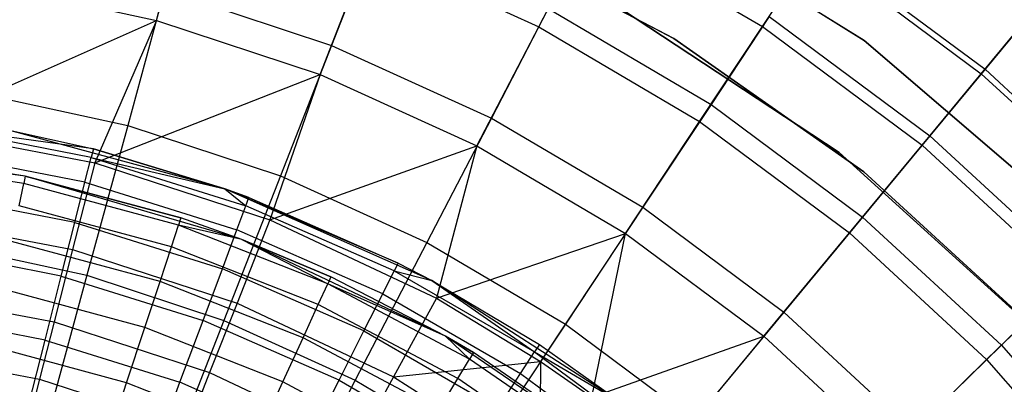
# Model space of a CAD drawing. Extents: x 0.1 to 16.1, y -3 to 3.
# Tile 57 of 65: x 8.496 to 9.91, y 1.722 to 2.245. Entities that reach past the tile are written whole.
import ezdxf

# ---------------------------------------------------------------- set-up
doc = ezdxf.new("R2010")
doc.units = 0
doc.header["$LTSCALE"] = 2.54
doc.layers.get('0').update_dxf_attribs({"color": 13, "linetype": 'CONTINUOUS'})

# ---------------------------------------------------------------- blocks, each defined once
blk = doc.blocks.new('DROPS_WOOD_D_PM_STL')
at = {"color": 0}
for p, q in [((9.3606, 2.4336, 213.1031), (9.709, 2.2156, 213.1031)), ((9.709, 2.2156, 220.7031), (9.3606, 2.4336, 220.7031)), ((9.3606, 2.4336, 213.1031), (9.709, 2.2156, 213.1031)), ((9.709, 2.2156, 220.7031), (9.3606, 2.4336, 220.7031)), ((8.6921, 2.2445, 7.3652), (8.7428, 2.4305, 7.0318)), ((8.6921, 2.2445, 7.3652), (8.7428, 2.4305, 7.0318)), ((9.2416, 2.2354, 7.0318), (9.317, 2.3806, 6.6831)), ((9.2416, 2.2354, 7.0318), (9.317, 2.3806, 6.6831)), ((9.317, 2.3806, 6.6831), (9.563, 2.2356, 6.6831)), ((9.317, 2.3806, 6.6831), (9.563, 2.2356, 6.6831)), ((9.0082, 2.3738, 3.487), (8.9436, 2.2086, 3.2461)), ((9.0082, 2.3738, 3.487), (8.9436, 2.2086, 3.2461)), ((9.4357, 2.2186, 213.3831), (9.1409, 2.3737, 213.3831)), ((9.1409, 2.3737, 213.3031), (9.4357, 2.2186, 213.3031)), ((9.4357, 2.2186, 213.3831), (9.1409, 2.3737, 213.3831)), ((9.1409, 2.3737, 213.3031), (9.4357, 2.2186, 213.3031)), ((9.4357, 2.2186, 220.7031), (9.1409, 2.3737, 220.7031)), ((9.6413, 2.3536, 4.0169), (9.8827, 2.1743, 4.0169)), ((9.6413, 2.3536, 4.0169), (9.8827, 2.1743, 4.0169)), ((8.9272, 2.1668, 7.3652), (8.9974, 2.3462, 7.0318)), ((8.9272, 2.1668, 7.3652), (8.9974, 2.3462, 7.0318)), ((8.9974, 2.3462, 7.0318), (9.2416, 2.2354, 7.0318)), ((8.9974, 2.3462, 7.0318), (9.2416, 2.2354, 7.0318)), ((9.563, 2.2356, 6.6831), (9.6367, 2.3466, 6.3217)), ((9.563, 2.2356, 6.6831), (9.6367, 2.3466, 6.3217)), ((9.6367, 2.3466, 6.3217), (9.8773, 2.1679, 6.3217)), ((9.6367, 2.3466, 6.3217), (9.8773, 2.1679, 6.3217)), ((8.4501, 2.2969, 7.3652), (8.6921, 2.2445, 7.3652)), ((8.4501, 2.2969, 7.3652), (8.6921, 2.2445, 7.3652)), ((8.7039, 2.2879, 3.2461), (8.651, 2.0938, 3.0249)), ((8.7039, 2.2879, 3.2461), (8.651, 2.0938, 3.0249)), ((8.7039, 2.2879, 3.2461), (8.9436, 2.2086, 3.2461)), ((8.7039, 2.2879, 3.2461), (8.9436, 2.2086, 3.2461)), ((9.6732, 2.0547, 213.1031), (9.3408, 2.2738, 213.1031)), ((9.3408, 2.2738, 220.7031), (9.6732, 2.0547, 220.7031)), ((9.3408, 2.2738, 220.7031), (9.6732, 2.0547, 220.7031)), ((9.6732, 2.0547, 213.1031), (9.3408, 2.2738, 213.1031)), ((9.2552, 2.2617, 3.487), (9.1735, 2.1043, 3.2461)), ((9.2552, 2.2617, 3.487), (9.1735, 2.1043, 3.2461)), ((9.2552, 2.2617, 3.487), (9.489, 2.1239, 3.487)), ((9.2552, 2.2617, 3.487), (9.489, 2.1239, 3.487)), ((9.5727, 2.2502, 3.7448), (9.489, 2.1239, 3.487)), ((9.5727, 2.2502, 3.7448), (9.489, 2.1239, 3.487)), ((9.5727, 2.2502, 3.7448), (9.8034, 2.0788, 3.7448)), ((9.5727, 2.2502, 3.7448), (9.8034, 2.0788, 3.7448)), ((8.344, 2.0894, 7.681), (8.6921, 2.2445, 7.3652)), ((8.344, 2.0894, 7.681), (8.6921, 2.2445, 7.3652)), ((8.6921, 2.2445, 7.3652), (8.6037, 2.0399, 7.681)), ((8.6921, 2.2445, 7.3652), (8.6037, 2.0399, 7.681)), ((8.6921, 2.2445, 7.3652), (8.9272, 2.1668, 7.3652)), ((8.6921, 2.2445, 7.3652), (8.9272, 2.1668, 7.3652)), ((9.1527, 2.0644, 7.3652), (9.2416, 2.2354, 7.0318)), ((9.1527, 2.0644, 7.3652), (9.2416, 2.2354, 7.0318)), ((9.2416, 2.2354, 7.0318), (9.4726, 2.0993, 7.0318)), ((9.2416, 2.2354, 7.0318), (9.4726, 2.0993, 7.0318)), ((9.4726, 2.0993, 7.0318), (9.563, 2.2356, 6.6831)), ((9.4726, 2.0993, 7.0318), (9.563, 2.2356, 6.6831)), ((9.563, 2.2356, 6.6831), (9.7923, 2.0653, 6.6831)), ((9.563, 2.2356, 6.6831), (9.7923, 2.0653, 6.6831)), ((9.8773, 2.1679, 6.3217), (9.9423, 2.2463, 5.9503)), ((9.8773, 2.1679, 6.3217), (9.9423, 2.2463, 5.9503)), ((9.9435, 2.2477, 4.3004), (9.8827, 2.1743, 4.0169)), ((9.9435, 2.2477, 4.3004), (9.8827, 2.1743, 4.0169)), ((8.9436, 2.2086, 3.2461), (8.8703, 2.0213, 3.0249)), ((8.9436, 2.2086, 3.2461), (8.8703, 2.0213, 3.0249)), ((8.9436, 2.2086, 3.2461), (9.1735, 2.1043, 3.2461)), ((8.9436, 2.2086, 3.2461), (9.1735, 2.1043, 3.2461)), ((9.7083, 2.027, 213.3831), (9.4357, 2.2186, 213.3831)), ((9.4357, 2.2186, 213.3031), (9.7083, 2.027, 213.3031)), ((9.4357, 2.2186, 213.3831), (9.4357, 2.2186, 213.3031)), ((9.7083, 2.027, 213.3831), (9.4357, 2.2186, 213.3831)), ((9.4357, 2.2186, 213.3031), (9.7083, 2.027, 213.3031)), ((9.4357, 2.2186, 213.3831), (9.4357, 2.2186, 213.3031)), ((9.7083, 2.027, 220.7031), (9.4357, 2.2186, 220.7031)), ((9.709, 2.2156, 213.1031), (10.021, 1.948, 213.1031)), ((10.021, 1.948, 220.7031), (9.709, 2.2156, 220.7031)), ((9.709, 2.2156, 213.1031), (10.021, 1.948, 213.1031)), ((9.709, 2.2156, 213.1031), (9.709, 2.2156, 220.7031)), ((10.021, 1.948, 220.7031), (9.709, 2.2156, 220.7031)), ((9.709, 2.2156, 213.1031), (9.709, 2.2156, 220.7031)), ((8.6037, 2.0399, 7.681), (8.9272, 2.1668, 7.3652)), ((8.6037, 2.0399, 7.681), (8.9272, 2.1668, 7.3652)), ((8.9272, 2.1668, 7.3652), (8.8553, 1.9581, 7.681)), ((8.9272, 2.1668, 7.3652), (8.8553, 1.9581, 7.681)), ((8.9272, 2.1668, 7.3652), (9.1527, 2.0644, 7.3652)), ((8.9272, 2.1668, 7.3652), (9.1527, 2.0644, 7.3652)), ((9.7923, 2.0653, 6.6831), (9.8773, 2.1679, 6.3217)), ((9.7923, 2.0653, 6.6831), (9.8773, 2.1679, 6.3217)), ((9.8827, 2.1743, 4.0169), (9.8034, 2.0788, 3.7448)), ((9.8827, 2.1743, 4.0169), (9.8034, 2.0788, 3.7448)), ((9.8773, 2.1679, 6.3217), (10.0976, 1.9645, 6.3217)), ((9.8773, 2.1679, 6.3217), (10.0976, 1.9645, 6.3217)), ((9.8827, 2.1743, 4.0169), (10.1036, 1.9704, 4.0169)), ((9.8827, 2.1743, 4.0169), (10.1036, 1.9704, 4.0169)), ((8.4252, 2.1427, 3.0249), (8.651, 2.0938, 3.0249)), ((8.4252, 2.1427, 3.0249), (8.651, 2.0938, 3.0249)), ((9.489, 2.1239, 3.487), (9.391, 1.9762, 3.2461)), ((9.489, 2.1239, 3.487), (9.391, 1.9762, 3.2461)), ((9.489, 2.1239, 3.487), (9.7067, 1.9621, 3.487)), ((9.489, 2.1239, 3.487), (9.7067, 1.9621, 3.487)), ((8.651, 2.0938, 3.0249), (8.5924, 1.8788, 2.8255)), ((8.651, 2.0938, 3.0249), (8.5924, 1.8788, 2.8255)), ((8.651, 2.0938, 3.0249), (8.8703, 2.0213, 3.0249)), ((8.651, 2.0938, 3.0249), (8.8703, 2.0213, 3.0249)), ((9.1735, 2.1043, 3.2461), (9.0807, 1.9258, 3.0249)), ((9.1735, 2.1043, 3.2461), (9.0807, 1.9258, 3.0249)), ((9.1735, 2.1043, 3.2461), (9.391, 1.9762, 3.2461)), ((9.1735, 2.1043, 3.2461), (9.391, 1.9762, 3.2461)), ((9.3661, 1.9387, 7.3652), (9.4726, 2.0993, 7.0318)), ((9.3661, 1.9387, 7.3652), (9.4726, 2.0993, 7.0318)), ((9.4726, 2.0993, 7.0318), (9.6879, 1.9394, 7.0318)), ((9.4726, 2.0993, 7.0318), (9.6879, 1.9394, 7.0318)), ((8.344, 2.0894, 7.681), (8.6037, 2.0399, 7.681)), ((8.344, 2.0894, 7.681), (8.6037, 2.0399, 7.681)), ((8.5986, 2.0478, 15.6443), (8.3702, 2.0924, 15.6443)), ((8.6017, 2.06, 15.533), (8.3702, 2.0924, 15.6443)), ((8.5986, 2.0478, 15.6443), (8.3702, 2.0924, 15.6443)), ((8.6017, 2.06, 15.533), (8.3702, 2.0924, 15.6443)), ((8.7902, 2.0028, 9.533), (8.4762, 2.0877, 9.533)), ((8.4762, 2.0877, 9.533), (8.6017, 2.06, 15.533)), ((8.4762, 2.0877, 9.533), (8.6017, 2.06, 15.533)), ((8.4762, 2.0877, 15.533), (8.6017, 2.06, 15.533)), ((8.7902, 2.0028, 9.533), (8.4762, 2.0877, 9.533)), ((8.4762, 2.0877, 15.533), (8.6017, 2.06, 15.533)), ((9.8034, 2.0788, 3.7448), (9.7067, 1.9621, 3.487)), ((9.8034, 2.0788, 3.7448), (9.7067, 1.9621, 3.487)), ((9.8034, 2.0788, 3.7448), (10.0146, 1.8838, 3.7448)), ((9.8034, 2.0788, 3.7448), (10.0146, 1.8838, 3.7448)), ((8.5038, 2.021, 9.533), (8.1824, 2.0625, 9.533)), ((8.5038, 2.021, 9.533), (8.1824, 2.0625, 9.533)), ((8.5038, 2.021, 9.533), (8.2748, 2.0558, 15.533)), ((8.5038, 2.021, 9.533), (8.2748, 2.0558, 15.533)), ((8.5038, 2.021, 15.533), (8.2748, 2.0558, 15.533)), ((8.5038, 2.021, 15.533), (8.2748, 2.0558, 15.533)), ((8.5895, 2.012, 15.7499), (8.3651, 2.0558, 15.7499)), ((8.5895, 2.012, 15.7499), (8.3651, 2.0558, 15.7499)), ((8.6017, 2.06, 15.533), (8.5986, 2.0478, 15.6443)), ((8.6017, 2.06, 15.533), (8.5986, 2.0478, 15.6443)), ((8.7902, 2.0028, 9.533), (8.6017, 2.06, 15.533)), ((8.6017, 2.06, 15.533), (8.7902, 2.0028, 15.533)), ((8.7902, 2.0028, 9.533), (8.6017, 2.06, 15.533)), ((8.6017, 2.06, 15.533), (8.7902, 2.0028, 15.533)), ((8.8553, 1.9581, 7.681), (9.1527, 2.0644, 7.3652)), ((8.8553, 1.9581, 7.681), (9.1527, 2.0644, 7.3652)), ((9.1527, 2.0644, 7.3652), (9.0946, 1.8455, 7.681)), ((9.1527, 2.0644, 7.3652), (9.0946, 1.8455, 7.681)), ((9.1527, 2.0644, 7.3652), (9.3661, 1.9387, 7.3652)), ((9.1527, 2.0644, 7.3652), (9.3661, 1.9387, 7.3652)), ((9.9681, 1.7874, 213.1031), (9.6732, 2.0547, 213.1031)), ((9.6732, 2.0547, 220.7031), (9.9681, 1.7874, 220.7031)), ((9.6732, 2.0547, 220.7031), (9.9681, 1.7874, 220.7031)), ((9.6732, 2.0547, 220.7031), (9.6732, 2.0547, 213.1031)), ((9.9681, 1.7874, 213.1031), (9.6732, 2.0547, 213.1031)), ((9.6732, 2.0547, 220.7031), (9.6732, 2.0547, 213.1031)), ((9.6879, 1.9394, 7.0318), (9.7923, 2.0653, 6.6831)), ((9.6879, 1.9394, 7.0318), (9.7923, 2.0653, 6.6831)), ((9.7923, 2.0653, 6.6831), (10.0021, 1.8716, 6.6831)), ((9.7923, 2.0653, 6.6831), (10.0021, 1.8716, 6.6831)), ((8.5015, 2.0103, 15.6309), (8.2738, 2.0448, 15.6309)), ((8.5015, 2.0103, 15.6309), (8.2738, 2.0448, 15.6309)), ((8.6037, 2.0399, 7.681), (8.5718, 1.9155, 7.8696)), ((8.6037, 2.0399, 7.681), (8.5718, 1.9155, 7.8696)), ((8.5895, 2.012, 15.7499), (8.5986, 2.0478, 15.6443)), ((8.5895, 2.012, 15.7499), (8.5986, 2.0478, 15.6443)), ((8.5986, 2.0478, 15.6443), (8.7902, 2.0028, 15.533)), ((8.5986, 2.0478, 15.6443), (8.7902, 2.0028, 15.533)), ((8.5986, 2.0478, 15.6443), (8.8207, 1.9783, 15.6443)), ((8.5986, 2.0478, 15.6443), (8.8207, 1.9783, 15.6443)), ((8.6037, 2.0399, 7.681), (8.8553, 1.9581, 7.681)), ((8.6037, 2.0399, 7.681), (8.8553, 1.9581, 7.681)), ((9.9541, 1.8021, 213.3831), (9.7083, 2.027, 213.3831)), ((9.7083, 2.027, 213.3031), (9.9541, 1.8021, 213.3031)), ((9.7083, 2.027, 213.3831), (9.7083, 2.027, 213.3031)), ((9.9541, 1.8021, 213.3831), (9.7083, 2.027, 213.3831)), ((9.7083, 2.027, 213.3031), (9.9541, 1.8021, 213.3031)), ((9.7083, 2.027, 213.3831), (9.7083, 2.027, 213.3031)), ((9.9541, 1.8021, 220.7031), (9.7083, 2.027, 220.7031)), ((8.4948, 1.9784, 15.7239), (8.5015, 2.0103, 15.6309)), ((8.4948, 1.9784, 15.7239), (8.5015, 2.0103, 15.6309)), ((8.5038, 2.021, 15.533), (8.5015, 2.0103, 15.6309)), ((8.5038, 2.021, 15.533), (8.5015, 2.0103, 15.6309)), ((8.7239, 1.9504, 15.6309), (8.5015, 2.0103, 15.6309)), ((8.7239, 1.9504, 15.6309), (8.5015, 2.0103, 15.6309)), ((8.8147, 1.9299, 9.533), (8.5038, 2.021, 9.533)), ((8.5038, 2.021, 9.533), (8.5038, 2.021, 15.533)), ((8.5038, 2.021, 9.533), (8.5038, 2.021, 15.533)), ((8.5038, 2.021, 9.533), (8.7274, 1.9609, 15.533)), ((8.7274, 1.9609, 15.533), (8.5038, 2.021, 15.533)), ((8.5038, 2.021, 9.533), (8.7274, 1.9609, 15.533)), ((8.8147, 1.9299, 9.533), (8.5038, 2.021, 9.533)), ((8.7274, 1.9609, 15.533), (8.5038, 2.021, 15.533)), ((8.5749, 1.9542, 15.8447), (8.5895, 2.012, 15.7499)), ((8.5749, 1.9542, 15.8447), (8.5895, 2.012, 15.7499)), ((8.5895, 2.012, 15.7499), (8.8078, 1.9437, 15.7499)), ((8.5895, 2.012, 15.7499), (8.8078, 1.9437, 15.7499)), ((8.8703, 2.0213, 3.0249), (8.7892, 1.8136, 2.8255)), ((8.8703, 2.0213, 3.0249), (8.7892, 1.8136, 2.8255)), ((8.8703, 2.0213, 3.0249), (9.0807, 1.9258, 3.0249)), ((8.8703, 2.0213, 3.0249), (9.0807, 1.9258, 3.0249)), ((8.5749, 1.9542, 15.8447), (8.3569, 1.9968, 15.8447)), ((8.5749, 1.9542, 15.8447), (8.3569, 1.9968, 15.8447)), ((8.7902, 2.0028, 15.533), (8.8251, 1.9901, 15.533)), ((8.8251, 1.9901, 15.533), (8.7902, 2.0028, 9.533)), ((8.7902, 2.0028, 9.533), (8.7902, 2.0028, 15.533)), ((8.8251, 1.9901, 15.533), (8.7902, 2.0028, 9.533)), ((9.0395, 1.896, 15.533), (8.7902, 2.0028, 9.533)), ((9.0395, 1.896, 15.533), (8.7902, 2.0028, 9.533)), ((9.0876, 1.8709, 9.533), (8.7902, 2.0028, 9.533)), ((8.7902, 2.0028, 9.533), (8.7902, 2.0028, 15.533)), ((9.0876, 1.8709, 9.533), (8.7902, 2.0028, 9.533)), ((8.7902, 2.0028, 15.533), (8.8251, 1.9901, 15.533)), ((8.7902, 2.0028, 15.533), (8.8207, 1.9783, 15.6443)), ((8.7902, 2.0028, 15.533), (8.8207, 1.9783, 15.6443)), ((8.8207, 1.9783, 15.6443), (8.8251, 1.9901, 15.533)), ((8.8207, 1.9783, 15.6443), (8.8251, 1.9901, 15.533)), ((8.8251, 1.9901, 15.533), (9.0395, 1.896, 15.533)), ((8.8251, 1.9901, 15.533), (9.0395, 1.896, 15.533)), ((8.7137, 1.9195, 15.7239), (8.4948, 1.9784, 15.7239)), ((8.7137, 1.9195, 15.7239), (8.4948, 1.9784, 15.7239)), ((8.8078, 1.9437, 15.7499), (8.8207, 1.9783, 15.6443)), ((8.8078, 1.9437, 15.7499), (8.8207, 1.9783, 15.6443)), ((9.0339, 1.8849, 15.6443), (8.8207, 1.9783, 15.6443)), ((9.0339, 1.8849, 15.6443), (8.8207, 1.9783, 15.6443)), ((9.391, 1.9762, 3.2461), (9.2797, 1.8085, 3.0249)), ((9.391, 1.9762, 3.2461), (9.2797, 1.8085, 3.0249)), ((9.391, 1.9762, 3.2461), (9.5936, 1.8256, 3.2461)), ((9.391, 1.9762, 3.2461), (9.5936, 1.8256, 3.2461)), ((8.3279, 1.962, 7.8696), (8.5718, 1.9155, 7.8696)), ((8.3279, 1.962, 7.8696), (8.5718, 1.9155, 7.8696)), ((8.5555, 1.8775, 15.9239), (8.5749, 1.9542, 15.8447)), ((8.5555, 1.8775, 15.9239), (8.5749, 1.9542, 15.8447)), ((8.5749, 1.9542, 15.8447), (8.7869, 1.8879, 15.8447)), ((8.5749, 1.9542, 15.8447), (8.7869, 1.8879, 15.8447)), ((8.7274, 1.9609, 15.533), (8.7239, 1.9504, 15.6309)), ((8.7274, 1.9609, 15.533), (8.7239, 1.9504, 15.6309)), ((8.8147, 1.9299, 9.533), (8.7274, 1.9609, 15.533)), ((8.8147, 1.9299, 9.533), (8.7274, 1.9609, 15.533)), ((8.8147, 1.9299, 15.533), (8.7274, 1.9609, 15.533)), ((8.8147, 1.9299, 15.533), (8.7274, 1.9609, 15.533)), ((8.8553, 1.9581, 7.681), (8.808, 1.8387, 7.8696)), ((8.8553, 1.9581, 7.681), (8.808, 1.8387, 7.8696)), ((8.8553, 1.9581, 7.681), (9.0946, 1.8455, 7.681)), ((8.8553, 1.9581, 7.681), (9.0946, 1.8455, 7.681)), ((9.7067, 1.9621, 3.487), (9.5936, 1.8256, 3.2461)), ((9.7067, 1.9621, 3.487), (9.5936, 1.8256, 3.2461)), ((9.7067, 1.9621, 3.487), (9.9061, 1.7781, 3.487)), ((9.7067, 1.9621, 3.487), (9.9061, 1.7781, 3.487)), ((8.7137, 1.9195, 15.7239), (8.7239, 1.9504, 15.6309)), ((8.7137, 1.9195, 15.7239), (8.7239, 1.9504, 15.6309)), ((8.8147, 1.9299, 15.533), (8.7239, 1.9504, 15.6309)), ((8.8147, 1.9299, 15.533), (8.7239, 1.9504, 15.6309)), ((8.9383, 1.8661, 15.6309), (8.7239, 1.9504, 15.6309)), ((8.9383, 1.8661, 15.6309), (8.7239, 1.9504, 15.6309)), ((8.7869, 1.8879, 15.8447), (8.8078, 1.9437, 15.7499)), ((8.7869, 1.8879, 15.8447), (8.8078, 1.9437, 15.7499)), ((9.0172, 1.8519, 15.7499), (8.8078, 1.9437, 15.7499)), ((9.0172, 1.8519, 15.7499), (8.8078, 1.9437, 15.7499)), ((9.0946, 1.8455, 7.681), (9.3661, 1.9387, 7.3652)), ((9.0946, 1.8455, 7.681), (9.3661, 1.9387, 7.3652)), ((9.3661, 1.9387, 7.3652), (9.2442, 1.755, 7.681)), ((9.3661, 1.9387, 7.3652), (9.2442, 1.755, 7.681)), ((9.3179, 1.7038, 7.681), (9.3661, 1.9387, 7.3652)), ((9.3179, 1.7038, 7.681), (9.3661, 1.9387, 7.3652)), ((9.3661, 1.9387, 7.3652), (9.5649, 1.791, 7.3652)), ((9.3661, 1.9387, 7.3652), (9.5649, 1.791, 7.3652)), ((9.5649, 1.791, 7.3652), (9.6879, 1.9394, 7.0318)), ((9.5649, 1.791, 7.3652), (9.6879, 1.9394, 7.0318)), ((9.6879, 1.9394, 7.0318), (9.8849, 1.7575, 7.0318)), ((9.6879, 1.9394, 7.0318), (9.8849, 1.7575, 7.0318)), ((8.6973, 1.8697, 15.8073), (8.4841, 1.9271, 15.8073)), ((8.6973, 1.8697, 15.8073), (8.4841, 1.9271, 15.8073)), ((9.1076, 1.7912, 9.533), (8.8147, 1.9299, 9.533)), ((8.8147, 1.9299, 9.533), (8.8147, 1.9299, 15.533)), ((8.8147, 1.9299, 9.533), (8.8147, 1.9299, 15.533)), ((8.8147, 1.9299, 9.533), (8.9429, 1.8761, 15.533)), ((8.9429, 1.8761, 15.533), (8.8147, 1.9299, 15.533)), ((8.8147, 1.9299, 9.533), (8.9429, 1.8761, 15.533)), ((9.1076, 1.7912, 9.533), (8.8147, 1.9299, 9.533)), ((8.8147, 1.9299, 15.533), (8.9383, 1.8661, 15.6309)), ((8.9429, 1.8761, 15.533), (8.8147, 1.9299, 15.533)), ((8.8147, 1.9299, 15.533), (8.9383, 1.8661, 15.6309)), ((9.0807, 1.9258, 3.0249), (8.9779, 1.728, 2.8255)), ((9.0807, 1.9258, 3.0249), (8.9779, 1.728, 2.8255)), ((9.0807, 1.9258, 3.0249), (9.2797, 1.8085, 3.0249)), ((9.0807, 1.9258, 3.0249), (9.2797, 1.8085, 3.0249)), ((8.5555, 1.8775, 15.9239), (8.346, 1.9184, 15.9239)), ((8.5555, 1.8775, 15.9239), (8.346, 1.9184, 15.9239)), ((8.3898, 1.9226, 2.8255), (8.5924, 1.8788, 2.8255)), ((8.3898, 1.9226, 2.8255), (8.5924, 1.8788, 2.8255)), ((8.5718, 1.9155, 7.8696), (8.5451, 1.8116, 8.071)), ((8.5718, 1.9155, 7.8696), (8.5451, 1.8116, 8.071)), ((8.5718, 1.9155, 7.8696), (8.808, 1.8387, 7.8696)), ((8.5718, 1.9155, 7.8696), (8.808, 1.8387, 7.8696)), ((8.6973, 1.8697, 15.8073), (8.7137, 1.9195, 15.7239)), ((8.6973, 1.8697, 15.8073), (8.7137, 1.9195, 15.7239)), ((8.9247, 1.8365, 15.7239), (8.7137, 1.9195, 15.7239)), ((8.9247, 1.8365, 15.7239), (8.7137, 1.9195, 15.7239)), ((9.0395, 1.896, 15.533), (9.0339, 1.8849, 15.6443)), ((9.0395, 1.896, 15.533), (9.0339, 1.8849, 15.6443)), ((9.0395, 1.896, 15.533), (9.0876, 1.8709, 9.533)), ((9.0395, 1.896, 15.533), (9.0876, 1.8709, 9.533)), ((9.0395, 1.896, 15.533), (9.0876, 1.8709, 15.533)), ((9.0395, 1.896, 15.533), (9.0876, 1.8709, 15.533)), ((8.7591, 1.8138, 15.9239), (8.7869, 1.8879, 15.8447)), ((8.7591, 1.8138, 15.9239), (8.7869, 1.8879, 15.8447)), ((8.9903, 1.7987, 15.8447), (8.7869, 1.8879, 15.8447)), ((8.9903, 1.7987, 15.8447), (8.7869, 1.8879, 15.8447)), ((9.0172, 1.8519, 15.7499), (9.0339, 1.8849, 15.6443)), ((9.0172, 1.8519, 15.7499), (9.0339, 1.8849, 15.6443)), ((9.0339, 1.8849, 15.6443), (9.0876, 1.8709, 15.533)), ((9.0339, 1.8849, 15.6443), (9.0876, 1.8709, 15.533)), ((9.0339, 1.8849, 15.6443), (9.2354, 1.7685, 15.6443)), ((9.0339, 1.8849, 15.6443), (9.2354, 1.7685, 15.6443)), ((10.0146, 1.8838, 3.7448), (9.9061, 1.7781, 3.487)), ((10.0146, 1.8838, 3.7448), (9.9061, 1.7781, 3.487)), ((8.5924, 1.8788, 2.8255), (8.5286, 1.645, 2.6502)), ((8.5924, 1.8788, 2.8255), (8.5286, 1.645, 2.6502)), ((8.5322, 1.7856, 15.9835), (8.5555, 1.8775, 15.9239)), ((8.5322, 1.7856, 15.9835), (8.5555, 1.8775, 15.9239)), ((8.5555, 1.8775, 15.9239), (8.7591, 1.8138, 15.9239)), ((8.5555, 1.8775, 15.9239), (8.7591, 1.8138, 15.9239)), ((8.5924, 1.8788, 2.8255), (8.7892, 1.8136, 2.8255)), ((8.5924, 1.8788, 2.8255), (8.7892, 1.8136, 2.8255)), ((8.6755, 1.8036, 15.877), (8.6973, 1.8697, 15.8073)), ((8.6755, 1.8036, 15.877), (8.6973, 1.8697, 15.8073)), ((8.9028, 1.7889, 15.8073), (8.6973, 1.8697, 15.8073)), ((8.9028, 1.7889, 15.8073), (8.6973, 1.8697, 15.8073)), ((8.9429, 1.8761, 15.533), (8.9383, 1.8661, 15.6309)), ((8.9429, 1.8761, 15.533), (8.9383, 1.8661, 15.6309)), ((9.1076, 1.7912, 9.533), (8.9429, 1.8761, 15.533)), ((9.1076, 1.7912, 9.533), (8.9429, 1.8761, 15.533)), ((9.1076, 1.7912, 15.533), (8.9429, 1.8761, 15.533)), ((9.1076, 1.7912, 15.533), (8.9429, 1.8761, 15.533)), ((9.0876, 1.8709, 9.533), (9.2423, 1.779, 15.533)), ((9.3614, 1.6952, 9.533), (9.0876, 1.8709, 9.533)), ((9.0876, 1.8709, 15.533), (9.0876, 1.8709, 9.533)), ((9.0876, 1.8709, 15.533), (9.0876, 1.8709, 9.533)), ((9.0876, 1.8709, 15.533), (9.2423, 1.779, 15.533)), ((9.0876, 1.8709, 9.533), (9.2423, 1.779, 15.533)), ((9.3614, 1.6952, 9.533), (9.0876, 1.8709, 9.533)), ((9.0876, 1.8709, 15.533), (9.2423, 1.779, 15.533)), ((9.0876, 1.8709, 15.533), (9.2354, 1.7685, 15.6443)), ((9.0876, 1.8709, 15.533), (9.2354, 1.7685, 15.6443)), ((9.8849, 1.7575, 7.0318), (10.0021, 1.8716, 6.6831)), ((9.8849, 1.7575, 7.0318), (10.0021, 1.8716, 6.6831)), ((8.3144, 1.8556, 8.071), (8.5451, 1.8116, 8.071)), ((8.3144, 1.8556, 8.071), (8.5451, 1.8116, 8.071)), ((8.6755, 1.8036, 15.877), (8.4698, 1.8589, 15.877)), ((8.6755, 1.8036, 15.877), (8.4698, 1.8589, 15.877)), ((8.9247, 1.8365, 15.7239), (8.9383, 1.8661, 15.6309)), ((8.9247, 1.8365, 15.7239), (8.9383, 1.8661, 15.6309)), ((9.1076, 1.7912, 15.533), (8.9383, 1.8661, 15.6309)), ((9.1076, 1.7912, 15.533), (8.9383, 1.8661, 15.6309)), ((9.1418, 1.7582, 15.6309), (8.9383, 1.8661, 15.6309)), ((9.1418, 1.7582, 15.6309), (8.9383, 1.8661, 15.6309)), ((8.9903, 1.7987, 15.8447), (9.0172, 1.8519, 15.7499)), ((8.9903, 1.7987, 15.8447), (9.0172, 1.8519, 15.7499)), ((9.0172, 1.8519, 15.7499), (9.2152, 1.7375, 15.7499)), ((9.0172, 1.8519, 15.7499), (9.2152, 1.7375, 15.7499)), ((9.0946, 1.8455, 7.681), (9.0327, 1.733, 7.8696)), ((9.0946, 1.8455, 7.681), (9.0327, 1.733, 7.8696)), ((9.0946, 1.8455, 7.681), (9.2442, 1.755, 7.681)), ((9.0946, 1.8455, 7.681), (9.2442, 1.755, 7.681)), ((8.808, 1.8387, 7.8696), (8.7685, 1.739, 8.071)), ((8.808, 1.8387, 7.8696), (8.7685, 1.739, 8.071)), ((8.808, 1.8387, 7.8696), (9.0327, 1.733, 7.8696)), ((8.808, 1.8387, 7.8696), (9.0327, 1.733, 7.8696)), ((8.9028, 1.7889, 15.8073), (8.9247, 1.8365, 15.7239)), ((8.9028, 1.7889, 15.8073), (8.9247, 1.8365, 15.7239)), ((9.125, 1.7304, 15.7239), (8.9247, 1.8365, 15.7239)), ((9.125, 1.7304, 15.7239), (8.9247, 1.8365, 15.7239)), ((9.5936, 1.8256, 3.2461), (9.4652, 1.6708, 3.0249)), ((9.5936, 1.8256, 3.2461), (9.4652, 1.6708, 3.0249)), ((9.5936, 1.8256, 3.2461), (9.7791, 1.6544, 3.2461)), ((9.5936, 1.8256, 3.2461), (9.7791, 1.6544, 3.2461)), ((8.5322, 1.7856, 15.9835), (8.333, 1.8245, 15.9835)), ((8.5322, 1.7856, 15.9835), (8.333, 1.8245, 15.9835)), ((8.5451, 1.8116, 8.071), (8.5241, 1.7296, 8.2829)), ((8.5451, 1.8116, 8.071), (8.5241, 1.7296, 8.2829)), ((8.5451, 1.8116, 8.071), (8.7685, 1.739, 8.071)), ((8.5451, 1.8116, 8.071), (8.7685, 1.739, 8.071)), ((8.7892, 1.8136, 2.8255), (8.7009, 1.588, 2.6502)), ((8.7892, 1.8136, 2.8255), (8.7009, 1.588, 2.6502)), ((8.7259, 1.725, 15.9835), (8.7591, 1.8138, 15.9239)), ((8.7259, 1.725, 15.9835), (8.7591, 1.8138, 15.9239)), ((8.9545, 1.7281, 15.9239), (8.7591, 1.8138, 15.9239)), ((8.9545, 1.7281, 15.9239), (8.7591, 1.8138, 15.9239)), ((8.7892, 1.8136, 2.8255), (8.9779, 1.728, 2.8255)), ((8.7892, 1.8136, 2.8255), (8.9779, 1.728, 2.8255)), ((8.6493, 1.7244, 15.9294), (8.6755, 1.8036, 15.877)), ((8.6493, 1.7244, 15.9294), (8.6755, 1.8036, 15.877)), ((8.8737, 1.7256, 15.877), (8.6755, 1.8036, 15.877)), ((8.8737, 1.7256, 15.877), (8.6755, 1.8036, 15.877)), ((8.9545, 1.7281, 15.9239), (8.9903, 1.7987, 15.8447)), ((8.9545, 1.7281, 15.9239), (8.9903, 1.7987, 15.8447)), ((8.9903, 1.7987, 15.8447), (9.1826, 1.6877, 15.8447)), ((8.9903, 1.7987, 15.8447), (9.1826, 1.6877, 15.8447)), ((9.2797, 1.8085, 3.0249), (9.1565, 1.6228, 2.8255)), ((9.2797, 1.8085, 3.0249), (9.1565, 1.6228, 2.8255)), ((9.2797, 1.8085, 3.0249), (9.4652, 1.6708, 3.0249)), ((9.2797, 1.8085, 3.0249), (9.4652, 1.6708, 3.0249)), ((8.5062, 1.6831, 16.0205), (8.5322, 1.7856, 15.9835)), ((8.5062, 1.6831, 16.0205), (8.5322, 1.7856, 15.9835)), ((8.5322, 1.7856, 15.9835), (8.7259, 1.725, 15.9835)), ((8.5322, 1.7856, 15.9835), (8.7259, 1.725, 15.9835)), ((8.8737, 1.7256, 15.877), (8.9028, 1.7889, 15.8073)), ((8.8737, 1.7256, 15.877), (8.9028, 1.7889, 15.8073)), ((9.0979, 1.6855, 15.8073), (8.9028, 1.7889, 15.8073)), ((9.0979, 1.6855, 15.8073), (8.9028, 1.7889, 15.8073)), ((9.3751, 1.6084, 9.533), (9.1076, 1.7912, 9.533)), ((9.1076, 1.7912, 9.533), (9.1076, 1.7912, 15.533)), ((9.1076, 1.7912, 9.533), (9.1076, 1.7912, 15.533)), ((9.1076, 1.7912, 9.533), (9.1475, 1.7677, 15.533)), ((9.1475, 1.7677, 15.533), (9.1076, 1.7912, 15.533)), ((9.3751, 1.6084, 9.533), (9.1076, 1.7912, 9.533)), ((9.1076, 1.7912, 9.533), (9.1475, 1.7677, 15.533)), ((9.1076, 1.7912, 15.533), (9.1418, 1.7582, 15.6309)), ((9.1076, 1.7912, 15.533), (9.1418, 1.7582, 15.6309)), ((9.1475, 1.7677, 15.533), (9.1076, 1.7912, 15.533)), ((9.3179, 1.7038, 7.681), (9.5649, 1.791, 7.3652)), ((9.3179, 1.7038, 7.681), (9.5649, 1.791, 7.3652)), ((9.5649, 1.791, 7.3652), (9.4242, 1.6213, 7.681)), ((9.5649, 1.791, 7.3652), (9.4242, 1.6213, 7.681)), ((9.5649, 1.791, 7.3652), (9.7468, 1.623, 7.3652)), ((9.5649, 1.791, 7.3652), (9.7468, 1.623, 7.3652)), ((8.3038, 1.7716, 8.2829), (8.5241, 1.7296, 8.2829)), ((8.3038, 1.7716, 8.2829), (8.5241, 1.7296, 8.2829)), ((8.6493, 1.7244, 15.9294), (8.4527, 1.7773, 15.9294)), ((8.6493, 1.7244, 15.9294), (8.4527, 1.7773, 15.9294)), ((9.2152, 1.7375, 15.7499), (9.2354, 1.7685, 15.6443)), ((9.2152, 1.7375, 15.7499), (9.2354, 1.7685, 15.6443)), ((9.2423, 1.779, 15.533), (9.2354, 1.7685, 15.6443)), ((9.2423, 1.779, 15.533), (9.2354, 1.7685, 15.6443)), ((9.2354, 1.7685, 15.6443), (9.3614, 1.6952, 15.533)), ((9.2354, 1.7685, 15.6443), (9.3614, 1.6952, 15.533)), ((9.2354, 1.7685, 15.6443), (9.423, 1.6306, 15.6443)), ((9.2354, 1.7685, 15.6443), (9.423, 1.6306, 15.6443)), ((9.2423, 1.779, 15.533), (9.3614, 1.6952, 9.533)), ((9.2423, 1.779, 15.533), (9.3614, 1.6952, 9.533)), ((9.2423, 1.779, 15.533), (9.3614, 1.6952, 15.533)), ((9.2423, 1.779, 15.533), (9.3614, 1.6952, 15.533)), ((9.9061, 1.7781, 3.487), (9.7791, 1.6544, 3.2461)), ((9.9061, 1.7781, 3.487), (9.7791, 1.6544, 3.2461)), ((9.9061, 1.7781, 3.487), (10.0847, 1.5739, 3.487)), ((9.9061, 1.7781, 3.487), (10.0847, 1.5739, 3.487)), ((9.0327, 1.733, 7.8696), (9.2442, 1.755, 7.681)), ((9.0327, 1.733, 7.8696), (9.2442, 1.755, 7.681)), ((9.125, 1.7304, 15.7239), (9.1418, 1.7582, 15.6309)), ((9.125, 1.7304, 15.7239), (9.1418, 1.7582, 15.6309)), ((9.1475, 1.7677, 15.533), (9.1418, 1.7582, 15.6309)), ((9.1475, 1.7677, 15.533), (9.1418, 1.7582, 15.6309)), ((9.332, 1.6283, 15.6309), (9.1418, 1.7582, 15.6309)), ((9.332, 1.6283, 15.6309), (9.1418, 1.7582, 15.6309)), ((9.3387, 1.637, 15.533), (9.1475, 1.7677, 15.533)), ((9.3387, 1.637, 15.533), (9.1475, 1.7677, 15.533)), ((9.2442, 1.755, 7.681), (9.2424, 1.5999, 7.8696)), ((9.2442, 1.755, 7.681), (9.2424, 1.5999, 7.8696)), ((9.2442, 1.755, 7.681), (9.3179, 1.7038, 7.681)), ((9.2442, 1.755, 7.681), (9.3179, 1.7038, 7.681)), ((9.7468, 1.623, 7.3652), (9.8849, 1.7575, 7.0318)), ((9.7468, 1.623, 7.3652), (9.8849, 1.7575, 7.0318)), ((9.8849, 1.7575, 7.0318), (10.0615, 1.5557, 7.0318)), ((9.8849, 1.7575, 7.0318), (10.0615, 1.5557, 7.0318)), ((8.5241, 1.7296, 8.2829), (8.5088, 1.6703, 8.5026)), ((8.5241, 1.7296, 8.2829), (8.5088, 1.6703, 8.5026)), ((8.5241, 1.7296, 8.2829), (8.7373, 1.6603, 8.2829)), ((8.5241, 1.7296, 8.2829), (8.7373, 1.6603, 8.2829)), ((8.7685, 1.739, 8.071), (8.7373, 1.6603, 8.2829)), ((8.7685, 1.739, 8.071), (8.7373, 1.6603, 8.2829)), ((8.7685, 1.739, 8.071), (8.9811, 1.639, 8.071)), ((8.7685, 1.739, 8.071), (8.9811, 1.639, 8.071)), ((8.9779, 1.728, 2.8255), (8.8662, 1.513, 2.6502)), ((8.9779, 1.728, 2.8255), (8.8662, 1.513, 2.6502)), ((8.9117, 1.6435, 15.9835), (8.9545, 1.7281, 15.9239)), ((8.9117, 1.6435, 15.9835), (8.9545, 1.7281, 15.9239)), ((8.9545, 1.7281, 15.9239), (9.1393, 1.6214, 15.9239)), ((8.9545, 1.7281, 15.9239), (9.1393, 1.6214, 15.9239)), ((8.9779, 1.728, 2.8255), (9.1565, 1.6228, 2.8255)), ((8.9779, 1.728, 2.8255), (9.1565, 1.6228, 2.8255)), ((9.0327, 1.733, 7.8696), (8.9811, 1.639, 8.071)), ((9.0327, 1.733, 7.8696), (8.9811, 1.639, 8.071)), ((9.0327, 1.733, 7.8696), (9.2424, 1.5999, 7.8696)), ((9.0327, 1.733, 7.8696), (9.2424, 1.5999, 7.8696)), ((9.0979, 1.6855, 15.8073), (9.125, 1.7304, 15.7239)), ((9.0979, 1.6855, 15.8073), (9.125, 1.7304, 15.7239)), ((9.3122, 1.6025, 15.7239), (9.125, 1.7304, 15.7239)), ((9.3122, 1.6025, 15.7239), (9.125, 1.7304, 15.7239)), ((9.1826, 1.6877, 15.8447), (9.2152, 1.7375, 15.7499)), ((9.1826, 1.6877, 15.8447), (9.2152, 1.7375, 15.7499)), ((9.2152, 1.7375, 15.7499), (9.3994, 1.6021, 15.7499)), ((9.2152, 1.7375, 15.7499), (9.3994, 1.6021, 15.7499)), ((8.6202, 1.636, 15.962), (8.6493, 1.7244, 15.9294)), ((8.6202, 1.636, 15.962), (8.6493, 1.7244, 15.9294)), ((8.8388, 1.6498, 15.9294), (8.6493, 1.7244, 15.9294)), ((8.8388, 1.6498, 15.9294), (8.6493, 1.7244, 15.9294)), ((8.6888, 1.626, 16.0205), (8.7259, 1.725, 15.9835)), ((8.6888, 1.626, 16.0205), (8.7259, 1.725, 15.9835)), ((8.9117, 1.6435, 15.9835), (8.7259, 1.725, 15.9835)), ((8.9117, 1.6435, 15.9835), (8.7259, 1.725, 15.9835)), ((8.8388, 1.6498, 15.9294), (8.8737, 1.7256, 15.877)), ((8.8388, 1.6498, 15.9294), (8.8737, 1.7256, 15.877)), ((9.0619, 1.6259, 15.877), (8.8737, 1.7256, 15.877)), ((9.0619, 1.6259, 15.877), (8.8737, 1.7256, 15.877))]:
    blk.add_line(p, q, dxfattribs=at)

msp = doc.modelspace()

# ---------------------------------------------------------------- block references
at = {"color": 250}
msp.add_blockref('DROPS_WOOD_D_PM_STL', (0, 0), dxfattribs=at)

doc.saveas('drawing.dxf')
